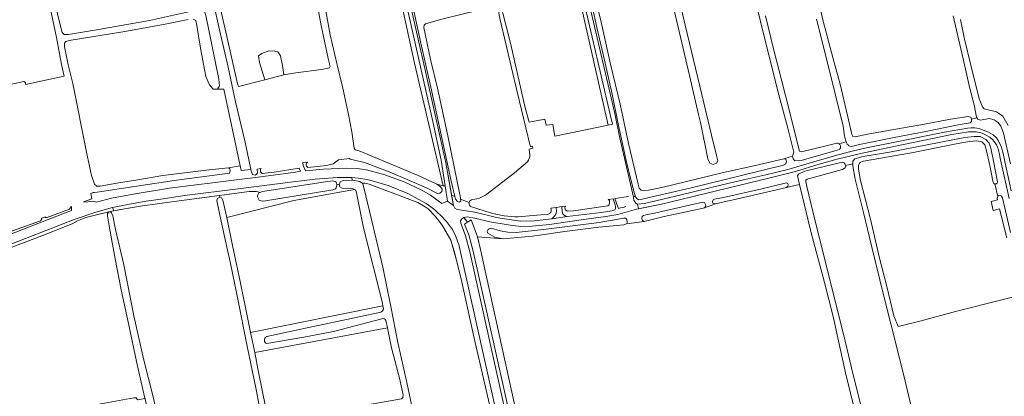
# Model space of a CAD drawing. Header units: metres. Extents: x 209813 to 223847, y 571801 to 587119.
# Tile 225 of 256: x 219602 to 220144, y 573865 to 574073. Entities that reach past the tile are written whole.
import ezdxf

# ---------------------------------------------------------------- set-up
doc = ezdxf.new("R2010")
doc.units = ezdxf.units.M
for name, color, linetype, lineweight in [('B-RO-GR-BEPLANTING_CULTUUR_BOSPLANTSOEN-GV', 8, 'Continuous', 0), ('B-RO-GR-BOUWLAND-GV', 8, 'Continuous', 0), ('B-RO-GR-GRAS-GV', 8, 'Continuous', 0), ('B-RO-GR-GROENVOORZIENING-GV', 8, 'Continuous', 0), ('B-RO-OG-TERREIN_CULTUURSCHEIDING-GV', 8, 'Continuous', 0), ('B-RO-OG-WATER_GREPPEL-GV', 8, 'Continuous', 0), ('B-RO-OG-WEG-GV', 8, 'Continuous', 0), ('B-RO-VH-ONVERHARD-GV', 8, 'Continuous', 0), ('B-RO-VH-VERHARDING_PUIN-GV', 8, 'Continuous', 0)]:
    doc.layers.add(name, color=color, linetype=linetype, lineweight=lineweight)

msp = doc.modelspace()

# ---------------------------------------------------------------- linework, layer by layer
at = {"layer": 'B-RO-GR-BEPLANTING_CULTUUR_BOSPLANTSOEN-GV', "flags": 128}
for points in [[(219802.698, 573913.246), (219802.35, 573914.949), (219729.564, 573900.199), (219731.786, 573889.204), (219804.854, 573902.699), (219803.998, 573906.884)], [(219738.39, 573897.947), (219759.706, 573902.516), (219789.335, 573908.776), (219801.156, 573911.432)], [(219801.725, 573907.824), (219775.16, 573900.781), (219758.822, 573897.59), (219738.539, 573894.059)]]:
    msp.add_lwpolyline(points, dxfattribs=at)
at = {"layer": 'B-RO-GR-BEPLANTING_CULTUUR_BOSPLANTSOEN-GV'}
for points in [[(219801.156, 573911.432, 0.270522), (219802.698, 573913.246)], [(219803.998, 573906.884, 0.3112041), (219801.725, 573907.824)], [(219738.539, 573894.059, -0.6952201), (219738.39, 573897.947)]]:
    msp.add_lwpolyline(points, format="xyb", dxfattribs=at)
at = {"layer": 'B-RO-GR-BOUWLAND-GV', "flags": 128}
for points in [[(219770.43, 574080.273), (219773.326, 574064.226), (219777.127, 574047.664), (219780.313, 574034.796), (219783.422, 574020.222), (219785.184, 574010.841), (219786.468, 574001.73), (219787.156, 574000.929), (219789.316, 574000.201), (219803.703, 573994.31), (219821.791, 573986.726), (219832.11, 573981.96), (219835.521, 573980.978), (219819.688, 574048.569), (219808.179, 574101.909)], [(219711.611, 574084.462), (219718.347, 574055.181), (219722.387, 574037.148), (219722.96, 574035.695), (219737.425, 574039.418), (219734.4, 574048.926), (219733.936, 574052.63), (219735.789, 574053.887), (219739.625, 574055.342), (219742.8, 574055.21), (219744.454, 574054.879), (219745.909, 574052.696), (219747.1, 574047.338), (219747.792, 574042.182), (219754.412, 574043.241), (219768.589, 574045.044), (219772.918, 574045.994), (219773.4, 574046.782), (219772.315, 574051.244), (219768.205, 574070.347), (219764.527, 574090.338)], [(220040.305, 574090.79), (220044.724, 574071.686), (220050.755, 574048.904), (220054.023, 574037.011), (220058.206, 574018.944), (220060.399, 574009.308), (220061.037, 574008.104), (220062.242, 574008.006), (220069.034, 574009.558), (220084.74, 574012.3), (220100.386, 574014.952), (220113.887, 574017.537), (220124.344, 574019.146), (220125.934, 574018.764), (220126.33, 574017.808), (220129.307, 574018.45), (220129.097, 574018.752), (220127.813, 574025.628), (220125.454, 574034.628), (220121.743, 574050.905), (220116.229, 574074.609)], [(220012.921, 574074.592), (220017.422, 574056.409), (220022.022, 574038.694), (220026.371, 574021.381), (220030.939, 574002.913), (220031.697, 574000.17), (220032.836, 573999.753), (220046.302, 574003.091), (220052.183, 574004.533)], [(220057.061, 574006.352), (220056.498, 574008.474), (220055.621, 574013.902), (220046.028, 574053.263), (220040.956, 574072.751)], [(220053.452, 574004.137), (220057.37, 574005.191), (220057.061, 574006.352)], [(220071.049, 573820.535), (220057.023, 573877.931), (220050.173, 573909.064), (220045.403, 573927.833), (220038.158, 573955.183), (220031.679, 573981.746), (220024.49, 573980.061), (220003.295, 573975.203), (219985.345, 573971.004), (219979.391, 573968.901), (219976.965, 573968.328), (219957.241, 573964.176), (219946.083, 573961.361), (219936.464, 573960.007), (219934.944, 573959.567), (219921.234, 573958.201), (219903.796, 573956.003), (219884.621, 573953.347), (219868.603, 573951.823), (219854.336, 573952.957), (219856.163, 573945.956), (219883.678, 573820.552)]]:
    msp.add_lwpolyline(points, dxfattribs=at)
at = {"layer": 'B-RO-GR-BOUWLAND-GV'}
msp.add_lwpolyline([(220052.183, 574004.533, -0.1649178), (220053.452, 574004.137)], format="xyb", dxfattribs=at)
at = {"layer": 'B-RO-GR-GRAS-GV', "flags": 128}
for points in [[(219703.783, 574078.917), (219695.216, 574116.692), (219684.917, 574164.148), (219683.623, 574163.866), (219683.832, 574162.71), (219682.047, 574161.149), (219671.751, 574159.091), (219633.062, 574149.882), (219614.828, 574145.809), (219610.467, 574144.473), (219609.165, 574143.616), (219608.718, 574142.41), (219609.724, 574136.626), (219613.578, 574118.977), (219616.329, 574106.191), (219619.925, 574091.05), (219623.526, 574074.152), (219625.829, 574065.429), (219626.92, 574064.396), (219629.295, 574064.336), (219645.777, 574067.083), (219673.893, 574072.093), (219701.888, 574078.339)], [(219959.973, 574104.842), (219960.502, 574103.784), (219960.918, 574102.638), (219961.039, 574101.317), (219964.545, 574087.898), (219968.653, 574069.463), (219976.875, 574035.838), (219983.152, 574008.864), (219986.252, 573996.999), (219986.627, 573994.843), (219985.896, 573993.419), (219984.125, 573992.694), (219982.333, 573993.508), (219981.288, 573995.879), (219977.097, 574015.936), (219976.123, 574020.382), (219971.102, 574041.807), (219963.485, 574074.698), (219957.429, 574100.602), (219956.599, 574103.321), (219956.665, 574104.379), (219957.062, 574104.975), (219958.054, 574105.173), (219959.311, 574105.305)], [(219747.792, 574042.182), (219747.1, 574047.338), (219745.909, 574052.696), (219744.454, 574054.879), (219742.8, 574055.21), (219739.625, 574055.342), (219735.789, 574053.887), (219733.936, 574052.63), (219734.4, 574048.926), (219737.425, 574039.418)], [(219786.714, 573979.008), (219753.262, 573972.901), (219716.432, 573963.625), (219719.561, 573948.218), (219723.094, 573931.805), (219726.578, 573914.974), (219729.564, 573900.199), (219802.35, 573914.949), (219802.064, 573916.347), (219791.641, 573957.942), (219788.036, 573976.161), (219787.526, 573978.618)], [(219768.471, 573852.774), (219767.999, 573853.532), (219769.831, 573855.846), (219771.917, 573857.241), (219776.549, 573857.524), (219782.585, 573858.262), (219783.454, 573858.5), (219812.606, 573863.713), (219813.373, 573864.401), (219813.436, 573865.606), (219811.584, 573874.297), (219807.011, 573891.777), (219804.854, 573902.699), (219731.786, 573889.204), (219733.786, 573879.306), (219737.869, 573858.429), (219740.514, 573847.516), (219741.517, 573847.603), (219749.871, 573850.223), (219751.361, 573849.91), (219751.718, 573848.814)]]:
    msp.add_lwpolyline(points, close=True, dxfattribs=at)
for points in [[(219917.924, 574090.086), (219922.452, 574071.185), (219927.679, 574048.037), (219932.886, 574025.977), (219937.507, 574004.366), (219942.782, 573981.888), (219943.491, 573979.783), (219944.549, 573978.649), (219945.821, 573978.318), (219948.496, 573978.645), (219955.867, 573980.141), (219989.759, 573988.314), (220006.523, 573991.965), (220023.018, 573995.949), (220027.82, 573997.301), (220028.485, 573999.495), (220025.282, 574012.726), (220019.79, 574033.1), (220000.389, 574110.835)], [(219573.656, 574031.673), (219604.777, 574038.415), (219605.615, 574037.866), (219605.684, 574036.915), (219626.832, 574041.359), (219625.369, 574047.832), (219622.66, 574062.726), (219617.836, 574085.49), (219614.018, 574102.236), (219613.021, 574105.361), (219612.451, 574105.677), (219610.579, 574105.302), (219608.605, 574105.263), (219607.182, 574105.91), (219605.742, 574106.257), (219602.783, 574105.795), (219572.7, 574099.023)], [(219866.892, 574077.395), (219867.084, 574077.5), (219867.905, 574077.2), (219868.442, 574076.197), (219872.807, 574058.833), (219880.752, 574023.97), (219882.929, 574015.999), (219891.45, 574017.674), (219892.248, 574014.345), (219895.887, 574014.808), (219897.067, 574008.409), (219926.35, 574014.465), (219909.255, 574090.167), (219907.077, 574089.906), (219896.839, 574087.745), (219866.147, 574080.465)], [(219883.253, 573998.146), (219882.796, 574001.264), (219884.867, 574001.689), (219884.674, 574002.949), (219883.903, 574002.721), (219883.568, 574002.754), (219883.417, 574002.955), (219876.268, 574032.765), (219866.976, 574072.462), (219866.099, 574076.059), (219866.382, 574077.114), (219866.892, 574077.395), (219866.147, 574080.465), (219834.056, 574072.638), (219825.81, 574070.247), (219824.991, 574069.609), (219824.927, 574068.187), (219828.59, 574050.554), (219832.333, 574034.779), (219838.053, 574008.614), (219844.993, 573974.402), (219845.067, 573973.728), (219849.807, 573971.854)], [(219695.149, 574072.631), (219681.594, 574069.977), (219660.298, 574066.027), (219629.657, 574061.076), (219627.786, 574060.501), (219627.103, 574059.646), (219627.025, 574057.856), (219629.099, 574047.694), (219631.625, 574037.299), (219639.242, 573999.525), (219641.976, 573986.739), (219643.564, 573981.927), (219644.856, 573980.844), (219646.696, 573980.766), (219657.995, 573982.827), (219666.37, 573984.159), (219681.215, 573986.633), (219706.811, 573989.778), (219717.361, 573990.916), (219723.802, 573992.106), (219714.836, 574034.3), (219708.973, 574034.341), (219706.958, 574036.626), (219704.819, 574041.202), (219701.991, 574056.848), (219699.977, 574069.352), (219699.332, 574072.109), (219697.858, 574072.89)], [(220120.198, 574072.725), (220122.577, 574061.901), (220126.017, 574047.465), (220130.585, 574028.93), (220132.317, 574024.582), (220133.306, 574023.513), (220140.121, 574021.818), (220143.639, 574019.381), (220146.493, 574014.332)], [(220145.778, 573952.312), (220141.782, 573968.266), (220138.316, 573967.441), (220137.136, 573972.398), (220140.596, 573973.222), (220140.484, 573974.276), (220140.865, 573975.22), (220139.236, 573982.137), (220138.719, 573982.136), (220138.114, 573983.557), (220136.391, 573992.257), (220134.468, 574001.073), (220133.593, 574003.648), (220132.017, 574005.219), (220129.355, 574005.816), (220125.322, 574005.525), (220117.894, 574004.089), (220093.235, 573999.108), (220066.885, 573994.526), (220064.895, 573993.786), (220064.094, 573992.228), (220064.081, 573990.253), (220065.264, 573983.963), (220070.691, 573962.585), (220075.783, 573941.122), (220079.727, 573925.465), (220083.622, 573909.473), (220085.958, 573903.57), (220087.498, 573903.807), (220098.688, 573906.688), (220117.473, 573911.793), (220143.853, 573918.467), (220151.999, 573920.49)], [(219859.526, 573976.38), (219874.827, 573988.257), (219881.998, 573994.172)], [(220096.354, 573845.617), (220089.845, 573873.47), (220083.978, 573897.156), (220079.85, 573912.964), (220075.888, 573929.207), (220071.573, 573946.504), (220066.633, 573967.063), (220062.3, 573984.711), (220060.932, 573992.088), (220060.996, 573993.172), (220057.015, 573992.158), (220057.121, 573991.818), (220056.855, 573990.93), (220055.417, 573990.091), (220035.795, 573984.633), (220035.211, 573984.114), (220035.112, 573983.36), (220035.686, 573980.617), (220039.007, 573966.782), (220056.757, 573895.369), (220061.275, 573876.934), (220073.513, 573827.77)], [(219863.92, 573847.88), (219852.54, 573897.14), (219845.247, 573930.557), (219841.63, 573945), (219839.79, 573951.1), (219834.99, 573959.32), (219831.19, 573964.38), (219827.19, 573968.42), (219825.67, 573969.52), (219821.59, 573971.9), (219794.83, 573982), (219792.45, 573982.48), (219792.314, 573982.405), (219790.869, 573982.511), (219791.394, 573982.176), (219792.006, 573979.435), (219796.721, 573959.247), (219802.367, 573936.167), (219806.753, 573914.573), (219810.547, 573894.732), (219815.604, 573872.738), (219819.461, 573854.202)], [(219737.129, 573844.428), (219732.6, 573868.815), (219727.671, 573892.666), (219722.381, 573919.577), (219718.203, 573939.082), (219716.013, 573948.859), (219712.496, 573965.757), (219710.984, 573972.877), (219711.247, 573974.115), (219712.612, 573974.7), (219712.458, 573975.683), (219687.53, 573972.44), (219678.21, 573971.18), (219670.07, 573970.06), (219656.99, 573967.76), (219653.189, 573967.105), (219651.456, 573966.664), (219652.331, 573966.747), (219653.019, 573966.063), (219653.627, 573964.41), (219655.09, 573956.905), (219659.719, 573937.502), (219665.281, 573909.304), (219670.78, 573885.02), (219675.831, 573864.715)], [(219851.796, 573973.464), (219855.122, 573974.092)], [(219594.04, 573850.465), (219612.643, 573854.323), (219628.17, 573857.434), (219631.196, 573857.896), (219651.137, 573861.557), (219665.328, 573864.246), (219666.633, 573864.184), (219667.259, 573863.108), (219671.44, 573863.833), (219671.214, 573864.717), (219666.735, 573884.271), (219662.317, 573905.214), (219658.343, 573923.699), (219654.992, 573940.731), (219651.842, 573957.931), (219650.716, 573964.5), (219650.796, 573965.839), (219651.456, 573966.664), (219641.761, 573964.35), (219638.823, 573963.493), (219634.17, 573961.656), (219631.354, 573960.065), (219614.58, 573953.453), (219591.929, 573944.76)]]:
    msp.add_lwpolyline(points, dxfattribs=at)
at = {"layer": 'B-RO-GR-GRAS-GV'}
for points in [[(219881.998, 573994.172, 0.1527651), (219883.253, 573998.146)], [(219855.122, 573974.092, 0.0711937), (219859.526, 573976.38)], [(219849.807, 573971.854, -0.333719), (219851.796, 573973.464)]]:
    msp.add_lwpolyline(points, format="xyb", dxfattribs=at)
at = {"layer": 'B-RO-GR-GROENVOORZIENING-GV', "flags": 128}
msp.add_lwpolyline([(219835.521, 573980.978), (219836.56, 573981), (219834.37, 573995.16), (219829.85, 574016.38), (219816.63, 574075.06), (219811.39, 574099.32), (219787.756, 574206.14), (219786.628, 574205.446), (219785.797, 574203.82), (219791.113, 574178.665), (219794.367, 574165.409), (219803.496, 574122.943), (219808.179, 574101.909), (219819.688, 574048.569)], close=True, dxfattribs=at)
msp.add_lwpolyline([(219819.03, 574073.92), (219825.89, 574043.92), (219836.97, 573993.74), (219840.148, 573975.802), (219841.941, 573975.055), (219839.803, 573984.451), (219828.784, 574035.325), (219823.285, 574059.682), (219818.129, 574083.42)], dxfattribs=at)
at = {"layer": 'B-RO-OG-TERREIN_CULTUURSCHEIDING-GV', "flags": 128}
msp.add_lwpolyline([(219712.612, 573974.7), (219713.572, 573974.324), (219714.311, 573973.189), (219716.432, 573963.625), (219753.262, 573972.901), (219786.714, 573979.008), (219785.901, 573979.399), (219779.945, 573979.747), (219778.572, 573980.428), (219778.3, 573981.715), (219778.38, 573981.909), (219776.932, 573981.783), (219776.967, 573981.555), (219776.883, 573980.602), (219776.547, 573979.846), (219776.182, 573979.426), (219774.838, 573978.865), (219737.67, 573972.78), (219735.83, 573972.64), (219734.31, 573973.14), (219733.39, 573974.88), (219733.37, 573975.72), (219734.01, 573977.22), (219734.655, 573977.409), (219734.31, 573977.58), (219732.69, 573977.92), (219728.69, 573977.8), (219712.458, 573975.683)], close=True, dxfattribs=at)
at = {"layer": 'B-RO-OG-WATER_GREPPEL-GV', "flags": 128}
msp.add_lwpolyline([(219651.456, 573966.664), (219650.796, 573965.839), (219650.716, 573964.5), (219651.842, 573957.931), (219654.992, 573940.731), (219658.343, 573923.699), (219662.317, 573905.214), (219666.735, 573884.271), (219671.214, 573864.717), (219676.111, 573845.599), (219678.851, 573836.125), (219680.044, 573834.54), (219681.802, 573834.077), (219683.405, 573834.701), (219683.65, 573836.475), (219679.702, 573847.133), (219675.831, 573864.715), (219670.78, 573885.02), (219665.281, 573909.304), (219659.719, 573937.502), (219655.09, 573956.905), (219653.627, 573964.41), (219653.019, 573966.063), (219652.331, 573966.747)], close=True, dxfattribs=at)
at = {"layer": 'B-RO-OG-WEG-GV', "flags": 128}
for points in [[(219881.851, 574228.204), (219882.546, 574225.309), (219913.714, 574091.073), (219929.958, 574020.809), (219932.549, 574008.262), (219940.235, 573974.814), (219941.286, 573975.451), (219940.047, 573979.437), (219936.25, 573994.946), (219932.072, 574014.25), (219928.47, 574031.465), (219924.294, 574050.267), (219920.17, 574068.301), (219915.414, 574090.446), (219915.326, 574091.884), (219916.043, 574092.589), (219916.83, 574092.441), (219917.35, 574091.74), (219914.914, 574100.49), (219914.649, 574100.172), (219914.226, 574099.802), (219912.826, 574100.53)], [(219909.255, 574090.167), (219926.35, 574014.465), (219928.662, 574014.943), (219927.476, 574020.264), (219912.663, 574084.407)], [(220147.77, 573993.164), (220143.974, 574009.943), (220142.478, 574013.856), (220141.052, 574015.845), (220138.74, 574017.33), (220136.077, 574018.112), (220131.309, 574017.267), (220129.852, 574017.666), (220129.307, 574018.45), (220126.33, 574017.808), (220126.405, 574017.626), (220126.34, 574016.538), (220125.622, 574015.717), (220118.913, 574014.567), (220101.13, 574011.021), (220083.731, 574007.66), (220065.613, 574004.029), (220060.044, 574002.602)], [(219942.447, 573970.876), (219946.27, 573971.217), (219966.57, 573976), (219988.31, 573981.44), (220001.66, 573984.46), (220013.176, 573987.145), (220025.89, 573990.28), (220033.89, 573992.52), (220050.95, 573997.6), (220058.44, 573999.52), (220066.75, 574001.5), (220085.01, 574005.24), (220111.51, 574010.6), (220124.217, 574012.866), (220126.203, 574013.008), (220127.929, 574012.937), (220129.206, 574012.748), (220130.908, 574012.322), (220134.313, 574011.116), (220135.708, 574010.502), (220138.191, 574009.036), (220140.011, 574007.428), (220140.981, 574006.057), (220142.399, 574003.148), (220143.61, 573999.56), (220148.23, 573978.22)], [(220147.16, 573974.1), (220142.33, 573995.42), (220141.61, 573999.14), (220141.345, 574000), (220141.146, 574000.855), (220140.673, 574002.226), (220140.035, 574003.621), (220138.876, 574005.442), (220137.931, 574006.529), (220136.417, 574007.735), (220133.651, 574009.367), (220132.28, 574009.934), (220130.695, 574010.383), (220128.969, 574010.738), (220126.038, 574010.785), (220124.714, 574010.714), (220115.516, 574009.248), (220087.94, 574003.6), (220064.53, 573998.7), (220051.69, 573995.6), (220042.53, 573993), (220029.45, 573988.88), (220015.51, 573985.36), (219955.69, 573970.88), (219941.97, 573968.12), (219931.702, 573965.193), (219925.034, 573964.101), (219911.53, 573962.36), (219894.13, 573959.68), (219884.57, 573958.84), (219878.106, 573958.693), (219871.22, 573959.48), (219861.23, 573961.22), (219852.978, 573963.267), (219848.804, 573963.932), (219846.897, 573963.488)], [(219848.891, 573960.972), (219850.899, 573962.316), (219853.592, 573955.408), (219854.336, 573952.957), (219868.603, 573951.823), (219863.967, 573952.811), (219860.096, 573954.856), (219859.792, 573955.825), (219860.24, 573956.93), (219860.908, 573957.384), (219862.028, 573957.605), (219866.866, 573956.166), (219871.05, 573955.427), (219875.733, 573955.376), (219890.781, 573956.93), (219921.351, 573960.841), (219934.965, 573963.247), (219936.053, 573963.116), (219936.592, 573962.49), (219936.746, 573960.777), (219936.464, 573960.007), (219946.083, 573961.361), (219945.178, 573961.995), (219944.926, 573962.999), (219945.141, 573964.054), (219945.809, 573964.708), (219947.014, 573965.061), (219951.778, 573965.993), (219971.188, 573970.326), (219978.481, 573972.063), (219979.452, 573971.747), (219979.94, 573970.743), (219980.075, 573969.79), (219979.391, 573968.901), (219985.345, 573971.004), (219984.022, 573971.504), (219983.853, 573972.357), (219984.152, 573973.311), (219984.855, 573973.698), (219989.89, 573974.627), (220010.935, 573979.434), (220024.435, 573982.655), (220025.156, 573982.271), (220025.391, 573981.602), (220025.259, 573980.749), (220024.49, 573980.061), (220031.679, 573981.746), (220030.537, 573986.498), (220031.188, 573987.42), (220034.616, 573989.016), (220055.075, 573993.956), (220056.164, 573993.657), (220056.767, 573992.955), (220057.015, 573992.158), (220060.996, 573993.172), (220061.078, 573994.566), (220062.18, 573995.856), (220066.629, 573997.253), (220081.252, 573999.488), (220122.724, 574007.696), (220127.861, 574008.274), (220131.125, 574008.129), (220134.19, 574006.612), (220136.118, 574004.54), (220136.993, 574001.83), (220138.362, 573994.586), (220140.675, 573983.127), (220140.225, 573982.139), (220139.236, 573982.137), (220140.865, 573975.22), (220140.951, 573975.432), (220141.72, 573975.801), (220142.591, 573975.535), (220143.346, 573974.382), (220147.731, 573955.244)], [(220053.651, 574000.964), (220051.143, 574000.322), (220032.61, 573995), (220029.163, 573994.693), (220028.174, 573995.862), (220027.82, 573997.301), (220023.018, 573995.949), (220024.156, 573995.702), (220024.444, 573994.449), (220024.198, 573993.126), (220022.795, 573992.352), (220000.502, 573986.827), (219971.289, 573979.64), (219945.05, 573973.583), (219943.228, 573973.359), (219942.29, 573973.875), (219941.433, 573974.976), (219941.286, 573975.451)], [(220057.941, 574003.982), (220057.698, 574004.334), (220057.497, 574004.711), (220057.37, 574005.191), (220053.452, 574004.137)], [(219837.854, 573972.635), (219836.56, 573981), (219835.521, 573980.978), (219832.11, 573981.96), (219834.088, 573980.478), (219834.895, 573979.159), (219834.866, 573977.904), (219833.782, 573976.881), (219832.361, 573976.792), (219826.293, 573979.886), (219817.084, 573983.884), (219805.711, 573988.747), (219792.164, 573993.838), (219784.33, 573995.652), (219783.938, 573996.071), (219777.842, 573995.38), (219774.889, 573993.162), (219771.313, 573992.247), (219761.018, 573991.179)], [(219756.987, 573989.016), (219756.339, 573990.663), (219742.507, 573988.557), (219735.869, 573987.816), (219735.047, 573988.716), (219735.042, 573990.138), (219735.365, 573990.554), (219733.111, 573990.203), (219733.252, 573988.046), (219732.202, 573986.805), (219730.662, 573987.218), (219729.786, 573989.205), (219729.618, 573990.019), (219724.374, 573989.412), (219723.802, 573992.106), (219717.361, 573990.916), (219718.048, 573990.35), (219718.269, 573989.263), (219717.922, 573988.058), (219713.81, 573987.476), (219688.833, 573984.2), (219644.984, 573977.583), (219643.345, 573977.398)], [(219761.052, 573994.118), (219758.342, 573993.839), (219758.504, 573992.201), (219759.778, 573989.254), (219769.659, 573990.212), (219782.355, 573990.831), (219788.132, 573990.523), (219793.407, 573989.754), (219803.377, 573987.13), (219814.007, 573983.201), (219823.703, 573978.535), (219828.501, 573975.83), (219834.761, 573971.335), (219837.854, 573972.635)], [(219641.56, 573976.814), (219642.127, 573973.846), (219637.58, 573972.102), (219638.99, 573972.04), (219641.07, 573972.4), (219642.88, 573972.477), (219644.75, 573972.019), (219652.96, 573974.142), (219666.042, 573976.689), (219684.924, 573979.654), (219723.241, 573984.558), (219733.704, 573985.837), (219754.257, 573988.484), (219756.987, 573989.016)], [(219785.219, 573985.586), (219777.302, 573985.558), (219765.065, 573984.597), (219753.015, 573983.176), (219722.604, 573979.306), (219693.149, 573975.603), (219681.356, 573973.907), (219671.965, 573972.494), (219662.826, 573970.958), (219653.535, 573969.036), (219654.253, 573967.242), (219662.37, 573968.72), (219670.07, 573970.06), (219678.21, 573971.18), (219687.53, 573972.44), (219728.69, 573977.8), (219732.69, 573977.92), (219734.31, 573977.58), (219734.655, 573977.409), (219736.13, 573977.84), (219770.83, 573983.273), (219774.529, 573983.74), (219775.398, 573983.6), (219776.042, 573983.376), (219776.547, 573983.096), (219776.827, 573982.479), (219776.932, 573981.783), (219778.38, 573981.909), (219778.881, 573983.139), (219780.567, 573984.031), (219785.472, 573984.062)], [(219826.116, 573971.313), (219816.009, 573976.721), (219805.224, 573981.174), (219793.917, 573984.43), (219788.679, 573985.284), (219785.219, 573985.586), (219785.472, 573984.062), (219785.802, 573984.065), (219789.618, 573983.308), (219790.869, 573982.511), (219792.314, 573982.405), (219792.45, 573982.48), (219794.83, 573982), (219821.59, 573971.9), (219825.67, 573969.52), (219827.19, 573968.42), (219831.19, 573964.38), (219834.99, 573959.32), (219839.79, 573951.1), (219843.01, 573939.28), (219845.247, 573930.557), (219852.54, 573897.14), (219863.92, 573847.88)], [(219849.807, 573971.854), (219845.067, 573973.728), (219845.197, 573972.545), (219844.395, 573971.957), (219843.407, 573972.341), (219842.266, 573973.627), (219841.941, 573975.055), (219840.148, 573975.802), (219841.156, 573970.115), (219841.961, 573968.704), (219843.302, 573967.981), (219850.71, 573966.8), (219852.91, 573966.52), (219864.83, 573963.64), (219867.936, 573962.924), (219878.09, 573961.62), (219885.66, 573961.78), (219895.328, 573962.855), (219896.491, 573964.019), (219897.292, 573964.949), (219897.757, 573965.931), (219897.912, 573966.81), (219897.752, 573969.1), (219894.79, 573968.644), (219894.901, 573968.187)], [(219937.624, 573975.088), (219930.043, 573973.95), (219931.666, 573969.359), (219931.989, 573968.46), (219933.11, 573968.82), (219934.578, 573969.137), (219936.153, 573969.65)], [(219940.235, 573974.814), (219940.375, 573974.206)], [(219565.088, 573943.883), (219565.046, 573944.037), (219564.128, 573943.673), (219564.43, 573943.04), (219565.51, 573942.08), (219566.603, 573941.769), (219568.037, 573942.219), (219570.139, 573943.208), (219572.595, 573944.682), (219589.327, 573951.235), (219600.357, 573955.496), (219618.067, 573962.418), (219631.036, 573967.436), (219630.99, 573969.16), (219630.914, 573969.545), (219630.268, 573969.229)], [(219630.268, 573969.229), (219630.363, 573969.083), (219629.814, 573968.195), (219617.52, 573963.472), (219616.65, 573963.486), (219616.583, 573963.936), (219614.425, 573963.182), (219614.545, 573962.642), (219613.863, 573961.754), (219598.393, 573956.15), (219597.122, 573956.246), (219597.013, 573956.431), (219593.052, 573954.765), (219593.063, 573954.494), (219592.196, 573953.655), (219578.415, 573948.391), (219567.274, 573943.473)], [(219653.535, 573969.036), (219644.337, 573966.589), (219632.413, 573962.512), (219579.588, 573941.892)], [(219861.663, 573966.172), (219851.04, 573969.377)], [(219591.929, 573944.76), (219614.58, 573953.453), (219631.354, 573960.065), (219634.17, 573961.656), (219638.823, 573963.493), (219646.138, 573965.311), (219653.189, 573967.105), (219654.253, 573967.242)], [(219881.888, 573810.913), (219852.07, 573945.012), (219849.621, 573954.031), (219847.324, 573959.922), (219848.891, 573960.972), (219847.93, 573962.307), (219846.897, 573963.488), (219845.849, 573962.786), (219845.156, 573961.705), (219845.166, 573960.461), (219847.823, 573953.412), (219850.208, 573944.63), (219870.623, 573852.85)], [(219893.384, 573965.406), (219876.847, 573963.972)], [(219878.921, 573792.418), (219861.383, 573871.43), (219845.631, 573942.063), (219844.266, 573947.934), (219842.505, 573953.096), (219840.602, 573956.911)]]:
    msp.add_lwpolyline(points, dxfattribs=at)
at = {"layer": 'B-RO-OG-WEG-GV'}
for points in [[(220060.044, 574002.602, -0.1691491), (220057.941, 574003.982)], [(219643.345, 573977.398, 0.0947861), (219641.56, 573976.814)], [(219940.375, 573974.206, 0.2654595), (219942.447, 573970.876)], [(219836.147, 573962.66, 0.0644449), (219826.116, 573971.313)], [(219851.04, 573969.377, -0.3660905), (219849.807, 573971.854)], [(219876.847, 573963.972, -0.0727085), (219861.663, 573966.172)], [(219894.901, 573968.187, -0.4406067), (219893.384, 573965.406)], [(219840.602, 573956.911, 0.0348987), (219836.147, 573962.66)]]:
    msp.add_lwpolyline(points, format="xyb", dxfattribs=at)
at = {"layer": 'B-RO-OG-WEG-GV', "flags": 128}
msp.add_lwpolyline([(219926.408, 573973.404), (219927.006, 573972.955), (219927.143, 573971.751), (219926.963, 573970.63), (219926.246, 573970.075), (219907.305, 573967.287), (219903.81, 573967.075), (219902.871, 573967.724), (219902.5, 573968.827), (219902.664, 573969.647), (219902.973, 573969.884), (219900.894, 573969.572), (219900.959, 573966.603), (219901.398, 573965.647), (219901.888, 573965.001), (219902.663, 573964.536), (219903.801, 573964.059), (219922.453, 573966.232), (219928.367, 573967.24), (219929.961, 573967.808), (219930.168, 573968.17), (219930.323, 573968.661), (219930.349, 573969.643), (219930.245, 573970.547), (219929.017, 573973.795)], close=True, dxfattribs=at)
at = {"layer": 'B-RO-OG-WEG-GV'}
for centre, radius, start, end in [((220052.236, 574002.469), 2.066, 313.23507, 52.52961), ((219761.629, 573992.643), 1.584, 111.37505, 246.37185)]:
    msp.add_arc(centre, radius, start, end, dxfattribs=at)
at = {"layer": 'B-RO-VH-ONVERHARD-GV', "flags": 128}
for points in [[(219836.56, 573981), (219837.854, 573972.635), (219841.156, 573970.115), (219836.97, 573993.74), (219825.89, 574043.92), (219819.03, 574073.92), (219809.81, 574116.16), (219796.93, 574173.68), (219781.65, 574243.24), (219763.09, 574324.8), (219760.69, 574324.8), (219772.21, 574276.52), (219787.756, 574206.14), (219811.39, 574099.32), (219816.63, 574075.06), (219829.85, 574016.38), (219834.37, 573995.16)], [(219723.802, 573992.106), (219724.374, 573989.412), (219729.618, 573990.019), (219726.506, 574005.117), (219721.298, 574027.361), (219717.205, 574046.397), (219712.948, 574064.48), (219708.805, 574083.399), (219702.834, 574108.918), (219699.083, 574125.664), (219695.584, 574141.96), (219690.38, 574165.34), (219684.917, 574164.148), (219695.216, 574116.692), (219704.166, 574077.226), (219704.91, 574074.77), (219707.733, 574060.613), (219712.082, 574039.854), (219712.329, 574036.109), (219711.348, 574034.299), (219714.836, 574034.3)]]:
    msp.add_lwpolyline(points, close=True, dxfattribs=at)
at = {"layer": 'B-RO-VH-VERHARDING_PUIN-GV', "flags": 128}
msp.add_lwpolyline([(220148.23, 573978.22), (220143.61, 573999.56), (220142.399, 574003.148), (220140.981, 574006.057), (220140.011, 574007.428), (220138.191, 574009.036), (220135.708, 574010.502), (220132.729, 574011.707), (220130.908, 574012.322), (220129.206, 574012.748), (220127.929, 574012.937), (220126.203, 574013.008), (220124.217, 574012.866), (220111.51, 574010.6), (220085.01, 574005.24), (220066.75, 574001.5), (220058.44, 573999.52), (220050.95, 573997.6), (220033.89, 573992.52), (220025.89, 573990.28), (220013.176, 573987.145), (220001.66, 573984.46), (219988.31, 573981.44), (219966.57, 573976), (219946.27, 573971.217), (219942.447, 573970.876), (219943.093, 573968.353), (219955.69, 573970.88), (220015.51, 573985.36), (220029.45, 573988.88), (220042.53, 573993), (220051.69, 573995.6), (220064.53, 573998.7), (220087.94, 574003.6), (220115.516, 574009.248), (220124.714, 574010.714), (220127.645, 574010.785), (220128.969, 574010.738), (220130.695, 574010.383), (220132.28, 574009.934), (220133.651, 574009.367), (220136.417, 574007.735), (220137.931, 574006.529), (220138.876, 574005.442), (220140.035, 574003.621), (220140.673, 574002.226), (220141.146, 574000.855), (220141.345, 574000), (220141.61, 573999.14), (220142.33, 573995.42), (220147.16, 573974.1)], dxfattribs=at)
msp.add_lwpolyline([(219897.752, 573969.1), (219897.912, 573966.81), (219897.757, 573965.931), (219897.292, 573964.949), (219896.491, 573964.019), (219895.328, 573962.855), (219903.801, 573964.059), (219902.663, 573964.536), (219901.888, 573965.001), (219901.398, 573965.647), (219900.959, 573966.603), (219900.894, 573969.572)], close=True, dxfattribs=at)

doc.saveas('drawing.dxf')
